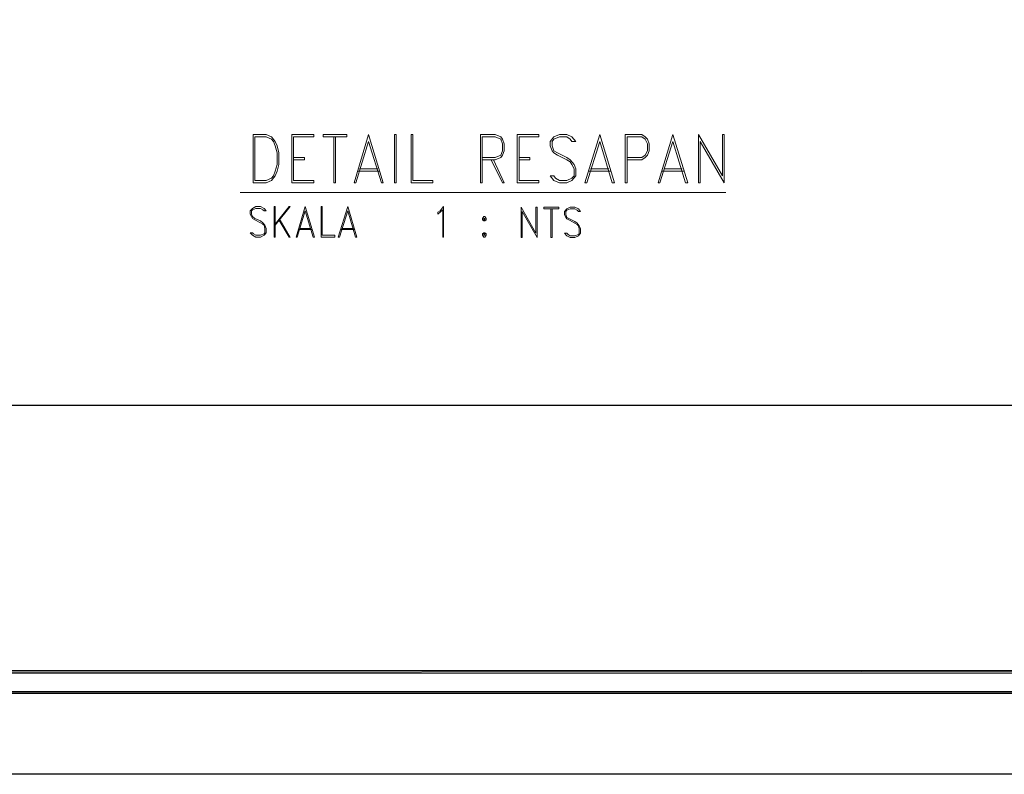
# Model space of a CAD drawing. Header units: millimetres. Extents: x 0 to 420, y 0 to 297.
# Tile 9 of 49: x 152 to 248, y 0 to 74. Entities that reach past the tile are written whole.
import ezdxf

# ---------------------------------------------------------------- set-up
doc = ezdxf.new("R2010")
doc.units = ezdxf.units.MM
doc.layers.add('FILL_000000', color=7, linetype='Continuous')
doc.layers.add('LINE_000000', color=7, linetype='Continuous')

msp = doc.modelspace()

# ---------------------------------------------------------------- hatches: boundary and pattern name
at = {"layer": 'FILL_000000'}
h = msp.add_hatch(color=7, dxfattribs=at)
h.dxf.hatch_style = 1
h.paths.add_polyline_path([(19.643, 10.118), (19.431, 9.864), (363.178, 10.118), (19.643, 10.118)])
h = msp.add_hatch(color=7, dxfattribs=at)
h.dxf.hatch_style = 1
h.paths.add_polyline_path([(19.431, 9.864), (363.178, 10.118), (363.178, 9.864), (19.431, 9.864)])
h = msp.add_hatch(color=7, dxfattribs=at)
h.dxf.hatch_style = 1
h.paths.add_polyline_path([(17.653, 8.086), (17.399, 7.874), (412.073, 8.086), (17.653, 8.086)])
h = msp.add_hatch(color=7, dxfattribs=at)
h.dxf.hatch_style = 1
h.paths.add_polyline_path([(17.399, 7.874), (412.073, 8.086), (412.284, 7.874), (17.399, 7.874)])

# ---------------------------------------------------------------- linework, layer by layer
at = {"layer": 'LINE_000000', "lineweight": 13}
for p, q in [((174.879, 62.442), (174.879, 57.743)), ((175.048, 62.23), (175.048, 57.954)), ((178.647, 62.442), (178.647, 57.743)), ((178.816, 62.23), (178.816, 57.954)), ((200.66, 62.442), (200.66, 57.743)), ((200.829, 62.23), (200.829, 57.954)), ((185.081, 58.886), (187.24, 58.886)), ((185.251, 59.097), (187.029, 59.097)), ((207.603, 58.886), (209.762, 58.886)), ((207.814, 59.097), (209.592, 59.097)), ((214.757, 58.886), (216.916, 58.886)), ((214.969, 59.097), (216.747, 59.097)), ((173.609, 56.811), (221.022, 56.811)), ((179.282, 53.171), (180.636, 53.171)), ((179.409, 53.298), (180.509, 53.298)), ((183.43, 53.171), (184.743, 53.171)), ((183.515, 53.298), (184.658, 53.298))]:
    msp.add_line(p, q, dxfattribs=at)
at = {"layer": 'LINE_000000', "lineweight": 25}
for points in [[(0.212, 0), (0.212, 296.926), (420.158, 296.926), (420.158, 0), (0.212, 0)], [(52.409, 266.023), (52.409, 36.026), (335.576, 36.026), (335.576, 266.023), (52.409, 266.023)], [(52.409, 266.023), (52.409, 36.026), (335.576, 36.026), (335.576, 266.023), (52.409, 266.023)]]:
    msp.add_lwpolyline(points, close=True, dxfattribs=at)
at = {"layer": 'LINE_000000', "lineweight": 13}
for points in [[(174.879, 62.442), (176.149, 62.442), (176.657, 62.23), (177.038, 61.764), (177.207, 61.341), (177.377, 60.664), (177.377, 59.521), (177.207, 58.886), (177.038, 58.42), (176.657, 57.954), (176.149, 57.743), (174.879, 57.743)], [(175.048, 62.23), (176.149, 62.23), (176.657, 62.018), (176.869, 61.764), (177.038, 61.341), (177.207, 60.664), (177.207, 59.521), (177.038, 58.886), (176.869, 58.42), (176.657, 58.208), (176.149, 57.954), (175.048, 57.954)], [(178.647, 62.442), (180.806, 62.442), (180.806, 62.23), (178.816, 62.23)], [(182.753, 62.23), (182.753, 57.743), (182.922, 57.743), (182.922, 62.23)], [(197.231, 59.986), (198.501, 59.986), (199.051, 60.198), (199.221, 60.452), (199.39, 60.875), (199.39, 61.553), (199.221, 62.018), (199.051, 62.23), (198.501, 62.442), (197.062, 62.442), (197.062, 57.743), (197.231, 57.743), (197.231, 62.23), (198.501, 62.23), (199.051, 62.018), (199.221, 61.553), (199.221, 60.875), (199.051, 60.452), (198.501, 60.198), (197.231, 60.198)], [(200.66, 62.442), (202.777, 62.442), (202.777, 62.23), (200.829, 62.23)], [(211.37, 59.986), (212.81, 59.986), (213.148, 60.198), (213.36, 60.452), (213.529, 60.875), (213.529, 61.553), (213.36, 62.018), (213.148, 62.23), (212.81, 62.442), (211.201, 62.442), (211.201, 57.743), (211.37, 57.743), (211.37, 62.23), (212.81, 62.23), (213.148, 62.018), (213.36, 61.553), (213.36, 60.875), (213.148, 60.452), (212.81, 60.198), (211.37, 60.198)], [(178.816, 60.198), (179.874, 60.198), (179.874, 59.986), (178.816, 59.986)], [(198.12, 59.986), (199.221, 57.743), (199.39, 57.743), (198.332, 59.986)], [(200.829, 60.198), (201.888, 60.198), (201.888, 59.986), (200.829, 59.986)], [(178.816, 57.954), (180.806, 57.954), (180.806, 57.743), (178.647, 57.743)], [(200.829, 57.954), (202.777, 57.954), (202.777, 57.743), (200.66, 57.743)], [(177.038, 53.594), (178.477, 55.414), (178.393, 55.414), (177.038, 53.721)], [(203.92, 55.203), (203.92, 52.409), (204.047, 52.409), (204.047, 55.203)], [(177.377, 54.144), (178.393, 52.451), (178.477, 52.451), (177.504, 54.144)]]:
    msp.add_lwpolyline(points, dxfattribs=at)
for points in [[(184.023, 62.23), (184.023, 62.442), (181.695, 62.442), (181.695, 62.23), (184.023, 62.23)], [(186.14, 62.442), (184.743, 57.743), (184.912, 57.743), (186.14, 61.764), (187.41, 57.743), (187.579, 57.743), (186.14, 62.442)], [(188.849, 57.743), (188.68, 57.743), (188.68, 62.442), (188.849, 62.442), (188.849, 57.743)], [(190.288, 57.743), (190.288, 62.442), (190.458, 62.442), (190.458, 57.954), (192.405, 57.954), (192.405, 57.743), (190.288, 57.743)], [(203.877, 58.42), (204.216, 57.954), (204.766, 57.743), (205.486, 57.743), (205.994, 57.954), (206.375, 58.42), (206.375, 59.097), (206.206, 59.521), (205.825, 59.986), (205.486, 60.198), (204.597, 60.664), (204.216, 60.875), (204.047, 61.341), (204.047, 61.764), (204.216, 62.018), (204.766, 62.23), (205.486, 62.23), (205.825, 62.018), (205.994, 61.764), (206.375, 61.764), (205.994, 62.23), (205.486, 62.442), (204.766, 62.442), (204.216, 62.23), (203.877, 61.764), (203.877, 61.341), (204.047, 60.875), (204.216, 60.664), (204.597, 60.452), (205.486, 59.986), (205.825, 59.775), (205.994, 59.521), (206.206, 59.097), (206.206, 58.42), (205.994, 58.208), (205.486, 57.954), (204.766, 57.954), (204.385, 58.208), (204.216, 58.42), (203.877, 58.42)], [(208.703, 62.442), (207.264, 57.743), (207.433, 57.743), (208.703, 61.764), (209.931, 57.743), (210.143, 57.743), (208.703, 62.442)], [(215.858, 62.442), (214.418, 57.743), (214.588, 57.743), (215.858, 61.764), (217.085, 57.743), (217.297, 57.743), (215.858, 62.442)], [(220.853, 57.743), (220.853, 62.442), (220.684, 62.442), (220.684, 58.42), (218.355, 62.442), (218.355, 57.743), (218.525, 57.743), (218.525, 61.764), (220.853, 57.743)], [(174.583, 52.874), (174.794, 52.62), (175.133, 52.451), (175.599, 52.451), (175.937, 52.62), (176.149, 52.874), (176.149, 53.298), (176.022, 53.594), (175.81, 53.848), (175.599, 54.017), (175.048, 54.271), (174.794, 54.441), (174.71, 54.695), (174.71, 54.991), (174.794, 55.118), (175.133, 55.245), (175.599, 55.245), (175.81, 55.118), (175.937, 54.991), (176.149, 54.991), (175.937, 55.245), (175.599, 55.414), (175.133, 55.414), (174.794, 55.245), (174.583, 54.991), (174.583, 54.695), (174.71, 54.441), (174.794, 54.271), (175.048, 54.144), (175.599, 53.848), (175.81, 53.721), (175.937, 53.594), (176.022, 53.298), (176.022, 52.874), (175.937, 52.747), (175.599, 52.62), (175.133, 52.62), (174.921, 52.747), (174.794, 52.874), (174.583, 52.874)], [(177.038, 52.451), (176.911, 52.451), (176.911, 55.414), (177.038, 55.414), (177.038, 52.451)], [(179.959, 55.414), (179.07, 52.451), (179.155, 52.451), (179.959, 54.991), (180.721, 52.451), (180.848, 52.451), (179.959, 55.414)], [(181.525, 52.451), (181.525, 55.414), (181.61, 55.414), (181.61, 52.62), (182.838, 52.62), (182.838, 52.451), (181.525, 52.451)], [(184.108, 55.414), (183.176, 52.451), (183.303, 52.451), (184.108, 54.991), (184.87, 52.451), (184.997, 52.451), (184.108, 55.414)], [(193.463, 52.451), (193.379, 52.451), (193.379, 55.118), (193.125, 54.864), (192.913, 54.695), (192.913, 54.864), (193.125, 54.991), (193.463, 55.414), (193.463, 52.451)], [(202.607, 52.409), (202.607, 55.372), (202.48, 55.372), (202.48, 52.832), (201.041, 55.372), (201.041, 52.409), (201.126, 52.409), (201.126, 54.949), (202.607, 52.409)], [(204.724, 55.203), (204.724, 55.372), (203.242, 55.372), (203.242, 55.203), (204.724, 55.203)], [(205.274, 52.832), (205.486, 52.578), (205.825, 52.409), (206.29, 52.409), (206.629, 52.578), (206.841, 52.832), (206.841, 53.255), (206.714, 53.552), (206.502, 53.806), (206.29, 53.975), (205.74, 54.229), (205.486, 54.356), (205.401, 54.652), (205.401, 54.949), (205.486, 55.076), (205.825, 55.203), (206.29, 55.203), (206.502, 55.076), (206.629, 54.949), (206.841, 54.949), (206.629, 55.203), (206.29, 55.372), (205.825, 55.372), (205.486, 55.203), (205.274, 54.949), (205.274, 54.652), (205.401, 54.356), (205.486, 54.229), (205.74, 54.102), (206.29, 53.806), (206.502, 53.679), (206.629, 53.552), (206.714, 53.255), (206.714, 52.832), (206.629, 52.705), (206.29, 52.578), (205.825, 52.578), (205.613, 52.705), (205.486, 52.832), (205.274, 52.832)], [(197.4, 54.441), (197.273, 54.271), (197.273, 54.144), (197.4, 54.017), (197.485, 54.017), (197.612, 54.144), (197.612, 54.271), (197.485, 54.441), (197.4, 54.441)], [(197.4, 54.271), (197.485, 54.271), (197.485, 54.144), (197.4, 54.144), (197.4, 54.271)], [(197.4, 52.874), (197.273, 52.747), (197.273, 52.62), (197.4, 52.451), (197.485, 52.451), (197.612, 52.62), (197.612, 52.747), (197.485, 52.874), (197.4, 52.874)], [(197.4, 52.747), (197.485, 52.747), (197.485, 52.62), (197.4, 52.62), (197.4, 52.747)]]:
    msp.add_lwpolyline(points, close=True, dxfattribs=at)
at = {"layer": 'LINE_000000', "lineweight": 0}
for points in [[(19.643, 10.118), (19.431, 9.864), (363.178, 10.118), (19.643, 10.118)], [(19.431, 9.864), (363.178, 10.118), (363.178, 9.864), (19.431, 9.864)], [(17.653, 8.086), (17.399, 7.874), (412.073, 8.086), (17.653, 8.086)], [(17.399, 7.874), (412.073, 8.086), (412.284, 7.874), (17.399, 7.874)]]:
    msp.add_lwpolyline(points, close=True, dxfattribs=at)

doc.saveas('drawing.dxf')
